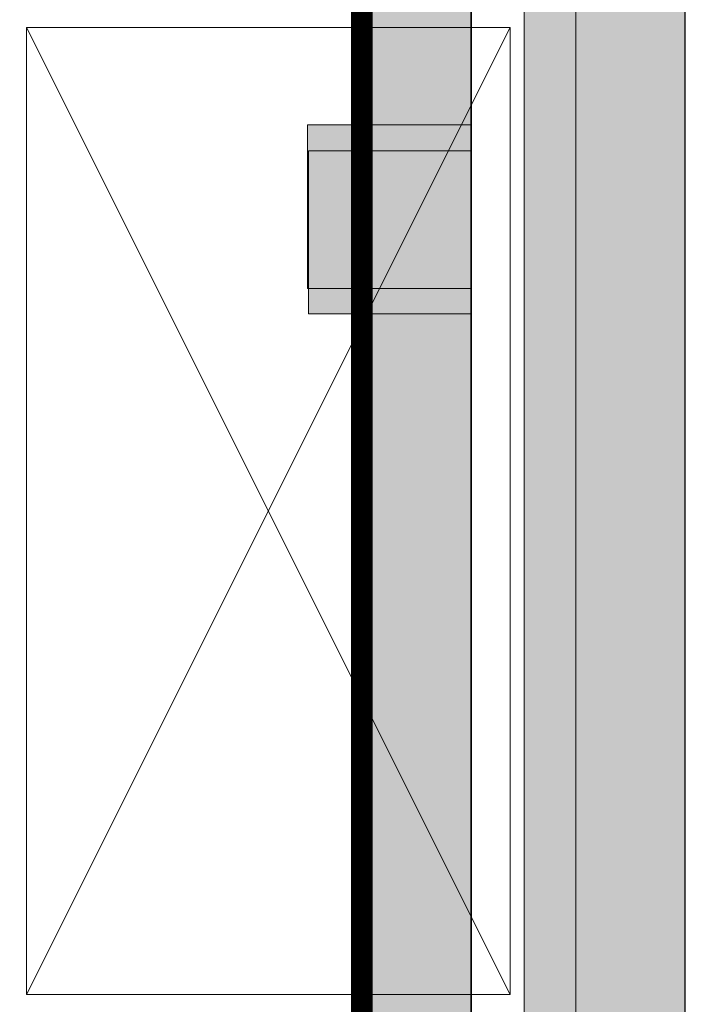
# Model space of a CAD drawing. Header units: millimetres. Extents: x -750 to 57307, y -2234 to 18901.
# Tile 98 of 102: x 20743 to 21364, y 16118 to 17036. Entities that reach past the tile are written whole.
import ezdxf

# ---------------------------------------------------------------- set-up
doc = ezdxf.new("R2010")
doc.units = ezdxf.units.MM
doc.header["$MEASUREMENT"] = 0
doc.linetypes.add('DASHED', pattern=[19.05, 12.7, -6.35])
doc.linetypes.add('HIDDEN', pattern=[0.375, 0.25, -0.125])
for name, color, linetype, lineweight, true_color in [('FLOOR RAISE', 4, 'DASHED', 0, 0x00ffff), ('GREY SCALE', 9, 'Continuous', 0, 0x808080), ('GREYSCALE', 9, 'Continuous', 0, 0x808080)]:
    doc.layers.add(name, color=color, linetype=linetype, lineweight=lineweight, true_color=true_color)

# ---------------------------------------------------------------- blocks, each defined once
blk = doc.blocks.new('FLOOR PLAN')
at = {"layer": 'GREYSCALE', "ltscale": 0.25}
h = blk.add_hatch(color=256, dxfattribs=at)
h.dxf.hatch_style = 1
h.paths.add_polyline_path([(21261.56, 12139.37), (21261.56, 12059.77), (21363.41, 12059.77), (21363.18, 18155.08), (21261.33, 18155.07), (21261.56, 12213.15)])
h = blk.add_hatch(color=256, dxfattribs=at)
h.dxf.hatch_style = 1
h.paths.add_polyline_path([(21062.97, 12139.25), (21062.97, 12060.09), (21164.25, 12060.09), (21164.25, 18121.51), (21062.97, 18121.51), (21062.97, 12212.62)])
h = blk.add_hatch(color=256, dxfattribs=at)
h.dxf.hatch_style = 1
h.paths.add_polyline_path([(21363.6, 18078.18), (21213.33, 18078.18), (21213.33, 11251.58), (21363.6, 11251.58)])
h = blk.add_hatch(color=256, dxfattribs=at)
h.dxf.hatch_style = 1
h.paths.add_polyline_path([(21163.58, 16937.99), (21163.58, 16785.59), (21011.18, 16785.59), (21011.18, 16937.99)])
h = blk.add_hatch(color=256, dxfattribs=at)
h.dxf.hatch_style = 1
h.paths.add_polyline_path([(21164.3, 16913.82), (21164.3, 16761.9), (21012.37, 16761.9), (21012.37, 16913.82)])
for p, q in [((21363.41, 12059.77), (21363.18, 18155.08)), ((21163.58, 12069.11), (21163.58, 18149.45)), ((21164.25, 12060.09), (21164.25, 18121.51)), ((21061.98, 17995.41), (21061.98, 12069.11)), ((21261.34, 18000.66), (21261.56, 12059.77)), ((21062.97, 17967.96), (21062.97, 12060.09)), ((20749.25, 17028.94), (20749.25, 16126.76)), ((21200.35, 17028.94), (20749.25, 17028.94)), ((20749.25, 17028.94), (21200.35, 16126.76)), ((20749.25, 16126.76), (21200.35, 17028.94)), ((21200.35, 16126.76), (21200.35, 17028.94)), ((21163.58, 16937.99), (21011.18, 16937.99)), ((21011.18, 16937.99), (21011.18, 16785.59)), ((21163.58, 16785.59), (21163.58, 16937.99)), ((21164.3, 16913.82), (21012.37, 16913.82)), ((21012.37, 16913.82), (21012.37, 16761.9)), ((21164.3, 16761.9), (21164.3, 16913.82)), ((21011.18, 16785.59), (21163.58, 16785.59)), ((21012.37, 16761.9), (21164.3, 16761.9)), ((20749.25, 16126.76), (21200.35, 16126.76)), ((21200.35, 16126.76), (20749.25, 16126.76))]:
    blk.add_line(p, q, dxfattribs=at)
at = {"layer": 'GREYSCALE'}
for p, q in [((21213.33, 18078.18), (21213.33, 11251.58)), ((21363.6, 11251.58), (21363.6, 18078.18))]:
    blk.add_line(p, q, dxfattribs=at)
at = {"layer": 'GREYSCALE', "ltscale": 0.25}
for centre, radius, start, end in [((21217.06, 10299.38), 7850.25, 90.386833, 134.7725), ((21222.47, 10287.47), 7709.61, 91.192759, 134.216772)]:
    blk.add_arc(centre, radius, start, end, dxfattribs=at)
at = {"layer": 'GREYSCALE'}
for radius, start, end in [(7752.88, 89.853691, 134.676255), (7602.52, 89.377122, 134.601307)]:
    blk.add_arc((21130.68, 10361.07), radius, start, end, dxfattribs=at)

msp = doc.modelspace()

# ---------------------------------------------------------------- linework, layer by layer
at = {"layer": 'FLOOR RAISE', "linetype": 'HIDDEN', "ltscale": 500, "const_width": 20}
msp.add_lwpolyline([(13748.49, 12178.11, -0.331806), (21061.98, 18073.25, 1.216889)], format="xyb", dxfattribs=at)
msp.add_lwpolyline([(13767.89, 11263.15), (21061.98, 11267.01), (21061.98, 18073.25)], dxfattribs=at)

# ---------------------------------------------------------------- block references
at = {"layer": 'GREY SCALE', "ltscale": 5}
msp.add_blockref('FLOOR PLAN', (0, 0), dxfattribs=at)

doc.saveas('drawing.dxf')
